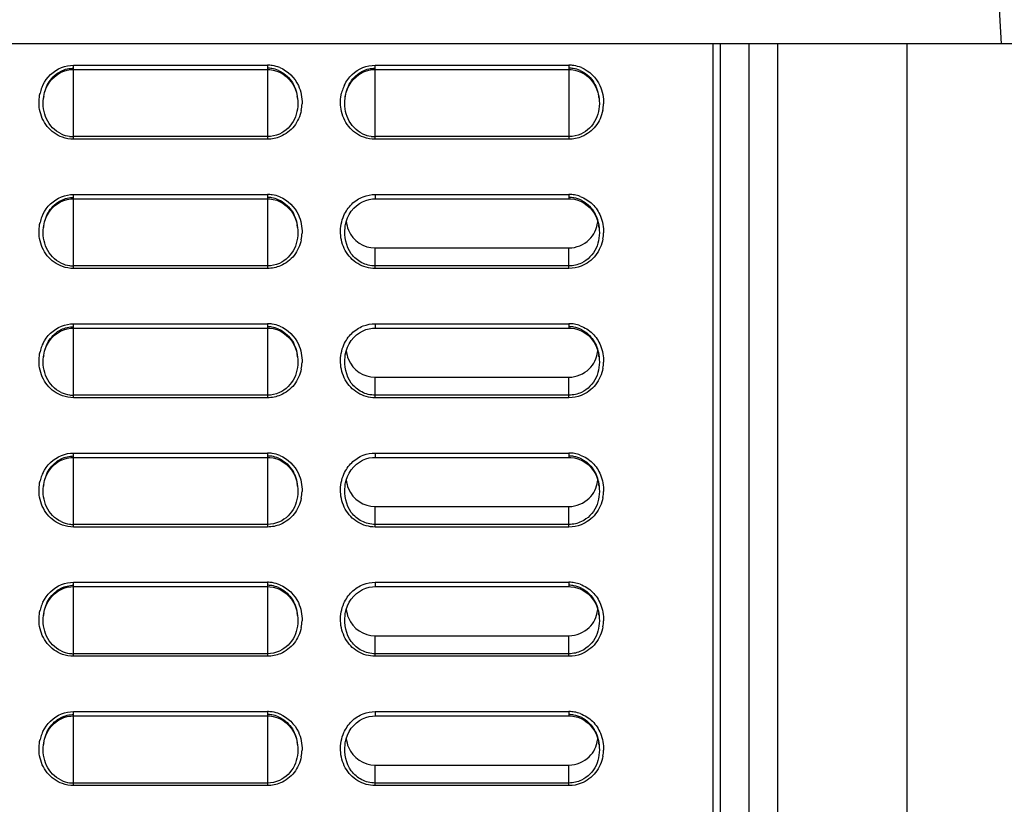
# Model space of a CAD drawing. Header units: millimetres. Extents: x 0 to 1200, y 0 to 1150.
# Tile 73 of 80: x 676 to 745, y 661 to 716. Entities that reach past the tile are written whole.
import ezdxf

# ---------------------------------------------------------------- set-up
doc = ezdxf.new("R2010")
doc.units = ezdxf.units.MM
doc.header["$LTSCALE"] = 74.962963
doc.layers.get('0').update_dxf_attribs({"linetype": 'CONTINUOUS'})

msp = doc.modelspace()

# ---------------------------------------------------------------- linework, layer by layer
at = {"color": 9, "linetype": 'CONTINUOUS'}
for p, q in [((744.086, 722.199), (744.502, 714.26)), ((679.911, 707.61), (679.911, 712.762)), ((679.911, 712.762), (693.411, 712.762)), ((693.411, 712.762), (693.411, 707.61)), ((700.911, 707.61), (700.911, 712.762)), ((700.911, 712.762), (714.411, 712.762)), ((714.411, 712.762), (714.411, 707.61)), ((693.411, 707.79), (679.911, 707.79)), ((714.411, 707.79), (700.911, 707.79)), ((693.411, 707.61), (679.911, 707.61)), ((714.411, 707.61), (700.911, 707.61)), ((679.911, 698.61), (679.911, 703.762)), ((679.911, 703.762), (693.411, 703.762)), ((693.411, 703.762), (693.411, 698.61)), ((700.911, 703.762), (700.911, 703.462)), ((700.911, 703.762), (714.411, 703.762)), ((714.411, 703.762), (714.411, 703.462)), ((698.815, 701.453), (698.816, 701.461)), ((700.911, 698.61), (700.911, 700.039)), ((714.411, 698.61), (714.411, 700.039)), ((693.411, 698.79), (679.911, 698.79)), ((693.411, 698.61), (679.911, 698.61)), ((714.411, 698.79), (700.911, 698.79)), ((714.411, 698.61), (700.911, 698.61)), ((679.911, 689.61), (679.911, 694.762)), ((679.911, 694.762), (693.411, 694.762)), ((693.411, 694.762), (693.411, 689.61)), ((700.911, 694.762), (700.911, 694.462)), ((700.911, 694.762), (714.411, 694.762)), ((714.411, 694.762), (714.411, 694.462)), ((698.815, 692.453), (698.816, 692.461)), ((700.911, 689.61), (700.911, 691.039)), ((714.411, 689.61), (714.411, 691.039)), ((693.411, 689.79), (679.911, 689.79)), ((693.411, 689.61), (679.911, 689.61)), ((714.411, 689.79), (700.911, 689.79)), ((714.411, 689.61), (700.911, 689.61)), ((679.911, 680.61), (679.911, 685.762)), ((679.911, 685.762), (693.411, 685.762)), ((693.411, 685.762), (693.411, 680.61)), ((700.911, 685.762), (700.911, 685.462)), ((700.911, 685.762), (714.411, 685.762)), ((714.411, 685.762), (714.411, 685.462)), ((698.815, 683.453), (698.816, 683.461)), ((700.911, 680.61), (700.911, 682.039)), ((714.411, 680.61), (714.411, 682.039)), ((693.411, 680.79), (679.911, 680.79)), ((693.411, 680.61), (679.911, 680.61)), ((714.411, 680.79), (700.911, 680.79)), ((714.411, 680.61), (700.911, 680.61)), ((679.911, 671.61), (679.911, 676.762)), ((679.911, 676.762), (693.411, 676.762)), ((693.411, 676.762), (693.411, 671.61)), ((700.911, 676.762), (700.911, 676.462)), ((700.911, 676.762), (714.411, 676.762)), ((714.411, 676.762), (714.411, 676.462)), ((698.815, 674.453), (698.816, 674.461)), ((700.911, 671.61), (700.911, 673.039)), ((714.411, 671.61), (714.411, 673.039)), ((693.411, 671.79), (679.911, 671.79)), ((693.411, 671.61), (679.911, 671.61)), ((714.411, 671.79), (700.911, 671.79)), ((714.411, 671.61), (700.911, 671.61)), ((679.911, 662.61), (679.911, 667.762)), ((679.911, 667.762), (693.411, 667.762)), ((693.411, 667.762), (693.411, 662.61)), ((700.911, 667.762), (700.911, 667.462)), ((700.911, 667.762), (714.411, 667.762)), ((714.411, 667.762), (714.411, 667.462)), ((698.815, 665.453), (698.816, 665.461)), ((700.911, 662.61), (700.911, 664.039)), ((714.411, 662.61), (714.411, 664.039)), ((693.411, 662.79), (679.911, 662.79)), ((693.411, 662.61), (679.911, 662.61)), ((714.411, 662.79), (700.911, 662.79)), ((714.411, 662.61), (700.911, 662.61))]:
    msp.add_line(p, q, dxfattribs=at)
at = {"color": 7, "linetype": 'CONTINUOUS'}
for p, q in [((746.999, 714.26), (600.423, 714.26)), ((724.461, 469.96), (724.461, 714.26)), ((724.961, 421.208), (724.961, 714.26)), ((726.943, 431.76), (726.96, 714.26)), ((728.978, 431.76), (728.962, 714.26)), ((737.961, 420.76), (737.961, 714.26)), ((678.4, 711.78), (678.584, 711.961)), ((678.584, 711.961), (678.787, 712.117)), ((678.787, 712.117), (679.005, 712.245)), ((679.005, 712.245), (679.234, 712.344)), ((679.234, 712.344), (679.471, 712.413)), ((679.471, 712.413), (679.711, 712.452)), ((679.711, 712.452), (679.911, 712.462)), ((679.911, 712.462), (693.411, 712.462)), ((693.411, 712.462), (693.572, 712.456)), ((693.572, 712.456), (693.815, 712.421)), ((693.815, 712.421), (694.056, 712.355)), ((694.056, 712.355), (694.289, 712.258)), ((694.289, 712.258), (694.511, 712.132)), ((694.511, 712.132), (694.719, 711.977)), ((694.719, 711.977), (694.908, 711.795)), ((699.399, 711.779), (699.584, 711.96)), ((699.584, 711.96), (699.787, 712.116)), ((699.787, 712.116), (700.004, 712.244)), ((700.004, 712.244), (700.234, 712.344)), ((700.234, 712.344), (700.47, 712.413)), ((700.47, 712.413), (700.71, 712.452)), ((700.71, 712.452), (700.911, 712.462)), ((700.911, 712.462), (714.411, 712.462)), ((714.411, 712.462), (714.572, 712.456)), ((714.572, 712.456), (714.815, 712.421)), ((714.815, 712.421), (715.056, 712.355)), ((715.056, 712.355), (715.289, 712.258)), ((715.289, 712.258), (715.511, 712.132)), ((715.511, 712.132), (715.719, 711.977)), ((715.719, 711.977), (715.908, 711.795)), ((677.981, 711.108), (678.096, 711.35)), ((678.096, 711.35), (678.236, 711.575)), ((678.236, 711.575), (678.4, 711.78)), ((694.908, 711.795), (695.075, 711.589)), ((695.075, 711.589), (695.219, 711.363)), ((695.219, 711.363), (695.337, 711.117)), ((698.981, 711.107), (699.095, 711.35)), ((699.095, 711.35), (699.236, 711.575)), ((699.236, 711.575), (699.399, 711.779)), ((715.908, 711.795), (716.075, 711.589)), ((716.075, 711.589), (716.219, 711.363)), ((716.219, 711.363), (716.337, 711.117)), ((677.815, 710.453), (677.833, 710.582)), ((677.815, 710.453), (677.816, 710.461)), ((677.833, 710.582), (677.893, 710.85)), ((677.893, 710.85), (677.981, 711.108)), ((695.337, 711.117), (695.427, 710.857)), ((695.427, 710.857), (695.488, 710.585)), ((695.488, 710.585), (695.506, 710.453)), ((695.505, 710.46), (695.506, 710.453)), ((698.815, 710.453), (698.833, 710.582)), ((698.815, 710.453), (698.816, 710.461)), ((698.833, 710.582), (698.893, 710.85)), ((698.893, 710.85), (698.981, 711.107)), ((716.337, 711.117), (716.427, 710.857)), ((716.427, 710.857), (716.488, 710.585)), ((716.488, 710.585), (716.506, 710.453)), ((716.505, 710.46), (716.506, 710.453)), ((678.4, 702.78), (678.584, 702.961)), ((678.584, 702.961), (678.787, 703.117)), ((678.787, 703.117), (679.005, 703.245)), ((679.005, 703.245), (679.234, 703.344)), ((679.234, 703.344), (679.471, 703.413)), ((679.471, 703.413), (679.711, 703.452)), ((679.711, 703.452), (679.911, 703.462)), ((679.911, 703.462), (693.411, 703.462)), ((693.411, 703.462), (693.572, 703.456)), ((693.572, 703.456), (693.815, 703.421)), ((693.815, 703.421), (694.056, 703.355)), ((694.056, 703.355), (694.289, 703.258)), ((694.289, 703.258), (694.511, 703.132)), ((694.511, 703.132), (694.719, 702.977)), ((694.719, 702.977), (694.908, 702.795)), ((699.419, 702.801), (699.607, 702.98)), ((699.607, 702.98), (699.812, 703.133)), ((699.812, 703.133), (700.03, 703.257)), ((700.03, 703.257), (700.258, 703.352)), ((700.258, 703.352), (700.492, 703.418)), ((700.492, 703.418), (700.728, 703.454)), ((700.728, 703.454), (700.911, 703.462)), ((700.911, 703.462), (714.411, 703.462)), ((714.411, 703.462), (714.549, 703.457)), ((714.549, 703.457), (714.787, 703.426)), ((714.787, 703.426), (715.024, 703.365)), ((715.024, 703.365), (715.256, 703.274)), ((715.256, 703.274), (715.479, 703.153)), ((715.479, 703.153), (715.689, 703.002)), ((715.689, 703.002), (715.882, 702.823)), ((677.981, 702.108), (678.096, 702.35)), ((678.096, 702.35), (678.236, 702.575)), ((678.236, 702.575), (678.4, 702.78)), ((694.908, 702.795), (695.075, 702.589)), ((695.075, 702.589), (695.219, 702.363)), ((695.219, 702.363), (695.337, 702.117)), ((698.988, 702.126), (699.107, 702.371)), ((699.107, 702.371), (699.252, 702.597)), ((699.252, 702.597), (699.419, 702.801)), ((715.882, 702.823), (716.054, 702.618)), ((716.054, 702.618), (716.204, 702.39)), ((716.204, 702.39), (716.327, 702.141)), ((677.815, 701.453), (677.833, 701.582)), ((677.833, 701.582), (677.893, 701.85)), ((677.893, 701.85), (677.981, 702.108)), ((695.337, 702.117), (695.427, 701.857)), ((695.427, 701.857), (695.488, 701.585)), ((695.488, 701.585), (695.506, 701.453)), ((698.815, 701.453), (698.834, 701.59)), ((698.834, 701.59), (698.897, 701.864)), ((698.897, 701.864), (698.988, 702.126)), ((716.327, 702.141), (716.422, 701.874)), ((716.422, 701.874), (716.486, 701.595)), ((716.486, 701.595), (716.506, 701.453)), ((677.815, 701.453), (677.816, 701.461)), ((695.505, 701.46), (695.506, 701.453)), ((716.505, 701.46), (716.506, 701.453)), ((700.911, 700.039), (714.411, 700.039)), ((678.584, 693.961), (678.787, 694.117)), ((678.787, 694.117), (679.005, 694.245)), ((679.005, 694.245), (679.234, 694.344)), ((679.234, 694.344), (679.471, 694.413)), ((679.471, 694.413), (679.711, 694.452)), ((679.711, 694.452), (679.911, 694.462)), ((679.911, 694.462), (693.411, 694.462)), ((693.411, 694.462), (693.572, 694.456)), ((693.572, 694.456), (693.815, 694.421)), ((693.815, 694.421), (694.056, 694.355)), ((694.056, 694.355), (694.289, 694.258)), ((694.289, 694.258), (694.511, 694.132)), ((694.511, 694.132), (694.719, 693.977)), ((699.607, 693.98), (699.812, 694.133)), ((699.812, 694.133), (700.03, 694.257)), ((700.03, 694.257), (700.258, 694.352)), ((700.258, 694.352), (700.492, 694.418)), ((700.492, 694.418), (700.728, 694.454)), ((700.728, 694.454), (700.911, 694.462)), ((700.911, 694.462), (714.411, 694.462)), ((714.411, 694.462), (714.549, 694.457)), ((714.549, 694.457), (714.787, 694.426)), ((714.787, 694.426), (715.024, 694.365)), ((715.024, 694.365), (715.256, 694.274)), ((715.256, 694.274), (715.479, 694.153)), ((715.479, 694.153), (715.689, 694.002)), ((715.689, 694.002), (715.882, 693.823)), ((677.981, 693.108), (678.096, 693.35)), ((678.096, 693.35), (678.236, 693.575)), ((678.236, 693.575), (678.4, 693.78)), ((678.4, 693.78), (678.584, 693.961)), ((694.719, 693.977), (694.908, 693.795)), ((694.908, 693.795), (695.075, 693.589)), ((695.075, 693.589), (695.219, 693.363)), ((695.219, 693.363), (695.337, 693.117)), ((698.988, 693.126), (699.107, 693.371)), ((699.107, 693.371), (699.252, 693.597)), ((699.252, 693.597), (699.419, 693.801)), ((699.419, 693.801), (699.607, 693.98)), ((715.882, 693.823), (716.054, 693.618)), ((716.054, 693.618), (716.204, 693.39)), ((716.204, 693.39), (716.327, 693.141)), ((677.833, 692.582), (677.893, 692.85)), ((677.893, 692.85), (677.981, 693.108)), ((695.337, 693.117), (695.427, 692.857)), ((695.427, 692.857), (695.488, 692.585)), ((698.834, 692.59), (698.897, 692.864)), ((698.897, 692.864), (698.988, 693.126)), ((716.327, 693.141), (716.422, 692.874)), ((716.422, 692.874), (716.486, 692.595)), ((677.815, 692.453), (677.833, 692.582)), ((677.815, 692.453), (677.816, 692.461)), ((695.488, 692.585), (695.506, 692.453)), ((695.505, 692.46), (695.506, 692.453)), ((698.815, 692.453), (698.834, 692.59)), ((716.486, 692.595), (716.506, 692.453)), ((716.505, 692.46), (716.506, 692.453)), ((700.911, 691.039), (714.411, 691.039)), ((678.584, 684.961), (678.787, 685.117)), ((678.787, 685.117), (679.005, 685.245)), ((679.005, 685.245), (679.234, 685.344)), ((679.234, 685.344), (679.471, 685.413)), ((679.471, 685.413), (679.711, 685.452)), ((679.711, 685.452), (679.911, 685.462)), ((679.911, 685.462), (693.411, 685.462)), ((693.411, 685.462), (693.572, 685.456)), ((693.572, 685.456), (693.815, 685.421)), ((693.815, 685.421), (694.056, 685.355)), ((694.056, 685.355), (694.289, 685.258)), ((694.289, 685.258), (694.511, 685.132)), ((694.511, 685.132), (694.719, 684.977)), ((699.607, 684.98), (699.812, 685.133)), ((699.812, 685.133), (700.03, 685.257)), ((700.03, 685.257), (700.258, 685.352)), ((700.258, 685.352), (700.492, 685.418)), ((700.492, 685.418), (700.728, 685.454)), ((700.728, 685.454), (700.911, 685.462)), ((700.911, 685.462), (714.411, 685.462)), ((714.411, 685.462), (714.549, 685.457)), ((714.549, 685.457), (714.787, 685.426)), ((714.787, 685.426), (715.024, 685.365)), ((715.024, 685.365), (715.256, 685.274)), ((715.256, 685.274), (715.479, 685.153)), ((715.479, 685.153), (715.689, 685.002)), ((678.096, 684.35), (678.236, 684.575)), ((678.236, 684.575), (678.4, 684.78)), ((678.4, 684.78), (678.584, 684.961)), ((694.719, 684.977), (694.908, 684.795)), ((694.908, 684.795), (695.075, 684.589)), ((695.075, 684.589), (695.219, 684.363)), ((699.107, 684.371), (699.252, 684.597)), ((699.252, 684.597), (699.419, 684.801)), ((699.419, 684.801), (699.607, 684.98)), ((715.689, 685.002), (715.882, 684.823)), ((715.882, 684.823), (716.054, 684.618)), ((716.054, 684.618), (716.204, 684.39)), ((716.204, 684.39), (716.327, 684.141)), ((677.833, 683.582), (677.893, 683.85)), ((677.893, 683.85), (677.981, 684.108)), ((677.981, 684.108), (678.096, 684.35)), ((695.219, 684.363), (695.337, 684.117)), ((695.337, 684.117), (695.427, 683.857)), ((695.427, 683.857), (695.488, 683.585)), ((698.834, 683.59), (698.897, 683.864)), ((698.897, 683.864), (698.988, 684.126)), ((698.988, 684.126), (699.107, 684.371)), ((716.327, 684.141), (716.422, 683.874)), ((716.422, 683.874), (716.486, 683.595)), ((677.815, 683.453), (677.833, 683.582)), ((677.815, 683.453), (677.816, 683.461)), ((695.488, 683.585), (695.506, 683.453)), ((695.505, 683.46), (695.506, 683.453)), ((698.815, 683.453), (698.834, 683.59)), ((716.486, 683.595), (716.506, 683.453)), ((716.505, 683.46), (716.506, 683.453)), ((700.911, 682.039), (714.411, 682.039)), ((678.787, 676.117), (679.005, 676.245)), ((679.005, 676.245), (679.234, 676.344)), ((679.234, 676.344), (679.471, 676.413)), ((679.471, 676.413), (679.711, 676.452)), ((679.711, 676.452), (679.911, 676.462)), ((679.911, 676.462), (693.411, 676.462)), ((693.411, 676.462), (693.572, 676.456)), ((693.572, 676.456), (693.815, 676.421)), ((693.815, 676.421), (694.056, 676.355)), ((694.056, 676.355), (694.289, 676.258)), ((694.289, 676.258), (694.511, 676.132)), ((699.812, 676.133), (700.03, 676.257)), ((700.03, 676.257), (700.258, 676.352)), ((700.258, 676.352), (700.492, 676.418)), ((700.492, 676.418), (700.728, 676.454)), ((700.728, 676.454), (700.911, 676.462)), ((700.911, 676.462), (714.411, 676.462)), ((714.411, 676.462), (714.549, 676.457)), ((714.549, 676.457), (714.787, 676.426)), ((714.787, 676.426), (715.024, 676.365)), ((715.024, 676.365), (715.256, 676.274)), ((715.256, 676.274), (715.479, 676.153)), ((678.096, 675.35), (678.236, 675.575)), ((678.236, 675.575), (678.4, 675.78)), ((678.4, 675.78), (678.584, 675.961)), ((678.584, 675.961), (678.787, 676.117)), ((694.511, 676.132), (694.719, 675.977)), ((694.719, 675.977), (694.908, 675.795)), ((694.908, 675.795), (695.075, 675.589)), ((695.075, 675.589), (695.219, 675.363)), ((699.107, 675.371), (699.252, 675.597)), ((699.252, 675.597), (699.419, 675.801)), ((699.419, 675.801), (699.607, 675.98)), ((699.607, 675.98), (699.812, 676.133)), ((715.479, 676.153), (715.689, 676.002)), ((715.689, 676.002), (715.882, 675.823)), ((715.882, 675.823), (716.054, 675.618)), ((716.054, 675.618), (716.204, 675.39)), ((677.833, 674.582), (677.893, 674.85)), ((677.893, 674.85), (677.981, 675.108)), ((677.981, 675.108), (678.096, 675.35)), ((695.219, 675.363), (695.337, 675.117)), ((695.337, 675.117), (695.427, 674.857)), ((695.427, 674.857), (695.488, 674.585)), ((698.834, 674.59), (698.897, 674.864)), ((698.897, 674.864), (698.988, 675.126)), ((698.988, 675.126), (699.107, 675.371)), ((716.204, 675.39), (716.327, 675.141)), ((716.327, 675.141), (716.422, 674.874)), ((716.422, 674.874), (716.486, 674.595)), ((677.815, 674.453), (677.833, 674.582)), ((677.815, 674.453), (677.816, 674.461)), ((695.488, 674.585), (695.506, 674.453)), ((695.505, 674.46), (695.506, 674.453)), ((698.815, 674.453), (698.834, 674.59)), ((716.486, 674.595), (716.506, 674.453)), ((716.505, 674.46), (716.506, 674.453)), ((700.911, 673.039), (714.411, 673.039)), ((679.005, 667.245), (679.234, 667.344)), ((679.234, 667.344), (679.471, 667.413)), ((679.471, 667.413), (679.711, 667.452)), ((679.711, 667.452), (679.911, 667.462)), ((679.911, 667.462), (693.411, 667.462)), ((693.411, 667.462), (693.572, 667.456)), ((693.572, 667.456), (693.815, 667.421)), ((693.815, 667.421), (694.056, 667.355)), ((694.056, 667.355), (694.289, 667.258)), ((694.289, 667.258), (694.511, 667.132)), ((699.812, 667.133), (700.03, 667.257)), ((700.03, 667.257), (700.258, 667.352)), ((700.258, 667.352), (700.492, 667.418)), ((700.492, 667.418), (700.728, 667.454)), ((700.728, 667.454), (700.911, 667.462)), ((700.911, 667.462), (714.411, 667.462)), ((714.411, 667.462), (714.549, 667.457)), ((714.549, 667.457), (714.787, 667.426)), ((714.787, 667.426), (715.024, 667.365)), ((715.024, 667.365), (715.256, 667.274)), ((715.256, 667.274), (715.479, 667.153)), ((678.096, 666.35), (678.236, 666.575)), ((678.236, 666.575), (678.4, 666.78)), ((678.4, 666.78), (678.584, 666.961)), ((678.584, 666.961), (678.787, 667.117)), ((678.787, 667.117), (679.005, 667.245)), ((694.511, 667.132), (694.719, 666.977)), ((694.719, 666.977), (694.908, 666.795)), ((694.908, 666.795), (695.075, 666.589)), ((695.075, 666.589), (695.219, 666.363)), ((699.107, 666.371), (699.252, 666.597)), ((699.252, 666.597), (699.419, 666.801)), ((699.419, 666.801), (699.607, 666.98)), ((699.607, 666.98), (699.812, 667.133)), ((715.479, 667.153), (715.689, 667.002)), ((715.689, 667.002), (715.882, 666.823)), ((715.882, 666.823), (716.054, 666.618)), ((716.054, 666.618), (716.204, 666.39)), ((677.893, 665.85), (677.981, 666.108)), ((677.981, 666.108), (678.096, 666.35)), ((695.219, 666.363), (695.337, 666.117)), ((695.337, 666.117), (695.427, 665.857)), ((698.897, 665.864), (698.988, 666.126)), ((698.988, 666.126), (699.107, 666.371)), ((716.204, 666.39), (716.327, 666.141)), ((716.327, 666.141), (716.422, 665.874)), ((716.422, 665.874), (716.486, 665.595)), ((677.815, 665.453), (677.833, 665.582)), ((677.815, 665.453), (677.816, 665.461)), ((677.833, 665.582), (677.893, 665.85)), ((695.427, 665.857), (695.488, 665.585)), ((695.488, 665.585), (695.506, 665.453)), ((695.505, 665.46), (695.506, 665.453)), ((698.815, 665.453), (698.834, 665.59)), ((698.834, 665.59), (698.897, 665.864)), ((716.486, 665.595), (716.506, 665.453)), ((716.505, 665.46), (716.506, 665.453)), ((700.911, 664.039), (714.411, 664.039))]:
    msp.add_line(p, q, dxfattribs=at)
at = {"color": 9, "linetype": 'CONTINUOUS'}
for centre, radius, start, end in [((693.41, 710.471), 2.291, 81.63859, 89.98418), ((693.406, 710.453), 2.309, 67.98547, 81.60156), ((714.41, 710.471), 2.291, 81.62441, 89.98372), ((714.406, 710.453), 2.31, 67.94585, 81.58711), ((680.257, 710.185), 2.756, 158.42257, 166.73388), ((680.19, 710.21), 2.685, 154.37096, 158.39793), ((701.255, 710.186), 2.754, 158.26154, 166.5495), ((701.188, 710.211), 2.683, 154.21877, 158.23681), ((693.031, 710.168), 2.791, 348.50596, 358.06773), ((714.032, 710.168), 2.79, 348.40322, 357.95196), ((693.41, 701.471), 2.291, 81.63859, 89.98418), ((693.406, 701.453), 2.309, 67.98547, 81.60156), ((714.41, 701.475), 2.288, 80.30606, 89.98548), ((714.407, 701.458), 2.305, 69.99002, 80.30061), ((680.19, 701.21), 2.685, 154.37096, 158.39793), ((680.257, 701.185), 2.756, 158.42257, 166.73388), ((693.031, 701.168), 2.791, 348.50596, 358.06773), ((714.029, 701.168), 2.794, 349.71217, 358.2329), ((693.41, 692.471), 2.291, 81.63859, 89.98418), ((693.406, 692.453), 2.309, 67.98547, 81.60156), ((714.41, 692.475), 2.288, 80.30606, 89.98548), ((714.407, 692.458), 2.305, 69.99002, 80.30061), ((680.19, 692.21), 2.685, 154.37096, 158.39793), ((680.257, 692.185), 2.756, 158.42257, 166.73388), ((693.031, 692.168), 2.791, 348.50596, 358.06773), ((714.029, 692.168), 2.794, 349.71217, 358.2329), ((693.41, 683.471), 2.291, 81.63859, 89.98418), ((714.41, 683.475), 2.288, 80.30606, 89.98548), ((693.406, 683.453), 2.309, 67.98547, 81.60156), ((714.407, 683.458), 2.305, 69.99002, 80.30061), ((680.257, 683.185), 2.756, 158.42257, 166.73388), ((680.19, 683.21), 2.685, 154.37096, 158.39793), ((693.031, 683.168), 2.791, 348.50596, 358.06773), ((714.029, 683.168), 2.794, 349.71217, 358.2329), ((693.41, 674.471), 2.291, 81.63859, 89.98418), ((693.406, 674.453), 2.309, 67.98547, 81.60156), ((714.41, 674.475), 2.288, 80.30606, 89.98548), ((714.407, 674.458), 2.305, 69.99002, 80.30061), ((680.257, 674.185), 2.756, 158.42257, 166.73388), ((680.19, 674.21), 2.685, 154.37096, 158.39793), ((693.031, 674.168), 2.791, 348.50596, 358.06773), ((714.029, 674.168), 2.794, 349.71217, 358.2329), ((693.41, 665.471), 2.291, 81.63859, 89.98418), ((693.406, 665.453), 2.309, 67.98547, 81.60156), ((714.41, 665.475), 2.288, 80.30606, 89.98548), ((714.407, 665.458), 2.305, 69.99002, 80.30061), ((680.257, 665.185), 2.756, 158.42257, 166.73388), ((680.19, 665.21), 2.685, 154.37096, 158.39793), ((693.031, 665.168), 2.791, 348.50596, 358.06773), ((714.029, 665.168), 2.794, 349.71217, 358.2329)]:
    msp.add_arc(centre, radius, start, end, dxfattribs=at)
at = {"color": 7, "linetype": 'CONTINUOUS'}
for centre, radius, start, end in [((693.41, 710.588), 1.968, 81.17898, 89.98251), ((693.407, 710.576), 1.98, 66.70159, 81.13893), ((714.41, 710.588), 1.968, 81.16401, 89.98199), ((714.407, 710.576), 1.98, 66.65936, 81.12365), ((680.845, 710.108), 3.05, 171.08549, 173.34904), ((692.546, 710.117), 2.98, 8.49893, 9.61138), ((692.541, 710.116), 2.985, 6.62604, 8.49865), ((713.544, 710.117), 2.981, 8.41528, 9.64353), ((713.539, 710.116), 2.986, 6.6278, 8.41509), ((679.914, 709.847), 2.057, 244.84258, 262.13676), ((679.911, 709.836), 2.046, 262.18752, 269.99197), ((700.914, 709.847), 2.057, 244.7462, 262.10641), ((700.911, 709.836), 2.046, 262.15779, 269.99166), ((693.41, 701.588), 1.968, 81.17898, 89.98251), ((693.407, 701.576), 1.98, 66.70159, 81.13893), ((714.41, 701.591), 1.964, 79.78334, 89.98204), ((714.404, 701.567), 1.989, 63.0521, 79.72775), ((680.845, 701.108), 3.05, 171.08549, 173.34904), ((692.546, 701.117), 2.98, 8.49893, 9.61138), ((692.541, 701.116), 2.985, 6.62604, 8.49865), ((714.406, 702.053), 2.018, 352.49228, 355.63722), ((713.491, 701.112), 3.035, 7.82847, 9.5873), ((700.911, 702.052), 2.013, 202.61956, 269.99428), ((713.437, 701.105), 3.089, 6.61642, 7.83067), ((679.914, 700.847), 2.057, 244.84258, 262.13676), ((679.911, 700.836), 2.046, 262.18752, 269.99197), ((693.41, 692.588), 1.968, 81.17898, 89.98251), ((693.407, 692.576), 1.98, 66.70159, 81.13893), ((714.41, 692.591), 1.964, 79.78334, 89.98204), ((714.404, 692.567), 1.989, 63.0521, 79.72775), ((714.406, 693.053), 2.018, 352.49228, 355.63722), ((680.845, 692.108), 3.05, 171.08549, 173.34904), ((692.546, 692.117), 2.98, 8.49893, 9.61138), ((692.541, 692.116), 2.985, 6.62604, 8.49865), ((700.911, 693.052), 2.013, 202.61956, 269.99428), ((713.491, 692.112), 3.035, 7.82847, 9.5873), ((713.437, 692.105), 3.089, 6.61642, 7.83067), ((679.914, 691.847), 2.057, 244.84258, 262.13676), ((679.911, 691.836), 2.046, 262.18752, 269.99197), ((693.41, 683.588), 1.968, 81.17898, 89.98251), ((693.407, 683.576), 1.98, 66.70159, 81.13893), ((714.41, 683.591), 1.964, 79.78334, 89.98204), ((714.404, 683.567), 1.989, 63.0521, 79.72775), ((714.406, 684.053), 2.018, 352.49228, 355.63722), ((680.845, 683.108), 3.05, 171.08549, 173.34904), ((692.546, 683.117), 2.98, 8.49893, 9.61138), ((692.541, 683.116), 2.985, 6.62604, 8.49865), ((700.911, 684.052), 2.013, 202.61956, 269.99428), ((713.491, 683.112), 3.035, 7.82847, 9.5873), ((713.437, 683.105), 3.089, 6.61642, 7.83067), ((679.914, 682.847), 2.057, 244.84258, 262.13676), ((679.911, 682.836), 2.046, 262.18752, 269.99197), ((693.41, 674.588), 1.968, 81.17898, 89.98251), ((693.407, 674.576), 1.98, 66.70159, 81.13893), ((714.41, 674.591), 1.964, 79.78334, 89.98204), ((714.404, 674.567), 1.989, 63.0521, 79.72775), ((714.406, 675.053), 2.018, 352.49228, 355.63722), ((680.845, 674.108), 3.05, 171.08549, 173.34904), ((692.546, 674.117), 2.98, 8.49893, 9.61138), ((692.541, 674.116), 2.985, 6.62604, 8.49865), ((700.911, 675.052), 2.013, 202.61956, 269.99428), ((713.491, 674.112), 3.035, 7.82847, 9.5873), ((713.437, 674.105), 3.089, 6.61642, 7.83067), ((679.914, 673.847), 2.057, 244.84258, 262.13676), ((679.911, 673.836), 2.046, 262.18752, 269.99197), ((693.41, 665.588), 1.968, 81.17898, 89.98251), ((693.407, 665.576), 1.98, 66.70159, 81.13893), ((714.41, 665.591), 1.964, 79.78334, 89.98204), ((714.404, 665.567), 1.989, 63.0521, 79.72775), ((714.406, 666.053), 2.018, 352.49228, 355.63722), ((680.845, 665.108), 3.05, 171.08549, 173.34904), ((692.546, 665.117), 2.98, 8.49893, 9.61138), ((692.541, 665.116), 2.985, 6.62604, 8.49865), ((700.911, 666.052), 2.013, 202.61956, 269.99428), ((713.491, 665.112), 3.035, 7.82847, 9.5873), ((713.437, 665.105), 3.089, 6.61642, 7.83067), ((679.914, 664.847), 2.057, 244.84258, 262.13676), ((679.911, 664.836), 2.046, 262.18752, 269.99197)]:
    msp.add_arc(centre, radius, start, end, dxfattribs=at)
at = {"color": 9, "linetype": 'CONTINUOUS'}
for points in [[(677.77, 711.371), (678.027, 711.907), (678.509, 712.379), (679.061, 712.599)], [(679.061, 712.599), (679.329, 712.706), (679.622, 712.762), (679.911, 712.762)], [(694.272, 712.594), (694.827, 712.37), (695.311, 711.888), (695.564, 711.345)], [(698.773, 711.378), (699.03, 711.911), (699.512, 712.381), (700.063, 712.6)], [(700.063, 712.6), (700.33, 712.706), (700.623, 712.762), (700.911, 712.762)], [(715.273, 712.594), (715.829, 712.368), (716.314, 711.885), (716.566, 711.341)], [(695.564, 711.345), (695.747, 710.954), (695.835, 710.506), (695.821, 710.074)], [(716.566, 711.341), (716.748, 710.948), (716.836, 710.5), (716.821, 710.068)], [(677.541, 709.686), (677.476, 710.057), (677.488, 710.45), (677.575, 710.817)], [(698.539, 709.697), (698.476, 710.068), (698.489, 710.46), (698.577, 710.826)], [(679.911, 707.61), (679.646, 707.61), (679.377, 707.657), (679.127, 707.746)], [(694.315, 707.793), (694.032, 707.673), (693.718, 707.61), (693.411, 707.61)], [(700.911, 707.61), (700.645, 707.61), (700.375, 707.657), (700.124, 707.747)], [(715.314, 707.792), (715.031, 707.673), (714.718, 707.61), (714.411, 707.61)], [(677.77, 702.371), (678.027, 702.907), (678.509, 703.379), (679.061, 703.599)], [(679.061, 703.599), (679.329, 703.706), (679.622, 703.762), (679.911, 703.762)], [(694.272, 703.594), (694.827, 703.37), (695.311, 702.888), (695.564, 702.345)], [(700.083, 703.608), (700.345, 703.709), (700.63, 703.762), (700.911, 703.762)], [(695.564, 702.345), (695.747, 701.954), (695.835, 701.506), (695.821, 701.074)], [(716.607, 702.248), (716.76, 701.883), (716.833, 701.477), (716.821, 701.082)], [(677.541, 700.686), (677.476, 701.057), (677.488, 701.45), (677.575, 701.817)], [(694.315, 698.793), (694.032, 698.673), (693.718, 698.61), (693.411, 698.61)], [(679.911, 698.61), (679.646, 698.61), (679.377, 698.657), (679.127, 698.746)], [(715.254, 698.768), (714.987, 698.665), (714.697, 698.61), (714.411, 698.61)], [(679.061, 694.599), (679.329, 694.706), (679.622, 694.762), (679.911, 694.762)], [(700.083, 694.608), (700.345, 694.709), (700.63, 694.762), (700.911, 694.762)], [(677.77, 693.371), (678.027, 693.907), (678.509, 694.379), (679.061, 694.599)], [(694.272, 694.594), (694.827, 694.37), (695.311, 693.888), (695.564, 693.345)], [(695.564, 693.345), (695.747, 692.954), (695.835, 692.506), (695.821, 692.074)], [(677.541, 691.686), (677.476, 692.057), (677.488, 692.45), (677.575, 692.817)], [(716.607, 693.248), (716.76, 692.883), (716.833, 692.477), (716.821, 692.082)], [(679.911, 689.61), (679.646, 689.61), (679.377, 689.657), (679.127, 689.746)], [(694.315, 689.793), (694.032, 689.673), (693.718, 689.61), (693.411, 689.61)], [(715.254, 689.768), (714.987, 689.665), (714.697, 689.61), (714.411, 689.61)], [(679.061, 685.599), (679.329, 685.706), (679.622, 685.762), (679.911, 685.762)], [(700.083, 685.608), (700.345, 685.709), (700.63, 685.762), (700.911, 685.762)], [(677.77, 684.371), (678.027, 684.907), (678.509, 685.379), (679.061, 685.599)], [(694.272, 685.594), (694.827, 685.37), (695.311, 684.888), (695.564, 684.345)], [(677.541, 682.686), (677.476, 683.057), (677.488, 683.45), (677.575, 683.817)], [(695.564, 684.345), (695.747, 683.954), (695.835, 683.506), (695.821, 683.074)], [(716.607, 684.248), (716.76, 683.883), (716.833, 683.477), (716.821, 683.082)], [(679.911, 680.61), (679.646, 680.61), (679.377, 680.657), (679.127, 680.746)], [(694.315, 680.793), (694.032, 680.673), (693.718, 680.61), (693.411, 680.61)], [(715.254, 680.768), (714.987, 680.665), (714.697, 680.61), (714.411, 680.61)], [(677.77, 675.371), (678.027, 675.907), (678.509, 676.379), (679.061, 676.599)], [(679.061, 676.599), (679.329, 676.706), (679.622, 676.762), (679.911, 676.762)], [(694.272, 676.594), (694.827, 676.37), (695.311, 675.888), (695.564, 675.345)], [(700.083, 676.608), (700.345, 676.709), (700.63, 676.762), (700.911, 676.762)], [(677.541, 673.686), (677.476, 674.057), (677.488, 674.45), (677.575, 674.817)], [(695.564, 675.345), (695.747, 674.954), (695.835, 674.506), (695.821, 674.074)], [(716.607, 675.248), (716.76, 674.883), (716.833, 674.477), (716.821, 674.082)], [(679.911, 671.61), (679.646, 671.61), (679.377, 671.657), (679.127, 671.746)], [(694.315, 671.793), (694.032, 671.673), (693.718, 671.61), (693.411, 671.61)], [(715.254, 671.768), (714.987, 671.665), (714.697, 671.61), (714.411, 671.61)], [(677.77, 666.371), (678.027, 666.907), (678.509, 667.379), (679.061, 667.599)], [(679.061, 667.599), (679.329, 667.706), (679.622, 667.762), (679.911, 667.762)], [(694.272, 667.594), (694.827, 667.37), (695.311, 666.888), (695.564, 666.345)], [(700.083, 667.608), (700.345, 667.709), (700.63, 667.762), (700.911, 667.762)], [(695.564, 666.345), (695.747, 665.954), (695.835, 665.506), (695.821, 665.074)], [(716.607, 666.248), (716.76, 665.883), (716.833, 665.477), (716.821, 665.082)], [(677.541, 664.686), (677.476, 665.057), (677.488, 665.45), (677.575, 665.817)], [(679.911, 662.61), (679.646, 662.61), (679.377, 662.657), (679.127, 662.746)], [(694.315, 662.793), (694.032, 662.673), (693.718, 662.61), (693.411, 662.61)], [(715.254, 662.768), (714.987, 662.665), (714.697, 662.61), (714.411, 662.61)]]:
    msp.add_open_spline(points, degree=3, dxfattribs=at)
at = {"color": 7, "linetype": 'CONTINUOUS'}
for points in [[(679.038, 712.351), (679.306, 712.484), (679.612, 712.556), (679.911, 712.556)], [(700.04, 712.352), (700.307, 712.484), (700.613, 712.556), (700.911, 712.556)], [(694.241, 707.967), (693.983, 707.852), (693.694, 707.79), (693.411, 707.79)], [(715.24, 707.966), (714.982, 707.851), (714.693, 707.79), (714.411, 707.79)], [(679.038, 703.351), (679.306, 703.484), (679.612, 703.556), (679.911, 703.556)], [(698.904, 701.898), (698.92, 701.686), (698.971, 701.474), (699.053, 701.278)], [(715.828, 700.623), (716.136, 700.929), (716.349, 701.359), (716.406, 701.789)], [(714.411, 700.039), (714.922, 700.039), (715.466, 700.263), (715.828, 700.623)], [(694.241, 698.967), (693.983, 698.852), (693.694, 698.79), (693.411, 698.79)], [(715.28, 698.984), (715.011, 698.858), (714.708, 698.79), (714.411, 698.79)], [(679.038, 694.351), (679.306, 694.484), (679.612, 694.556), (679.911, 694.556)], [(698.904, 692.898), (698.92, 692.686), (698.971, 692.474), (699.053, 692.278)], [(715.828, 691.623), (716.136, 691.929), (716.349, 692.359), (716.406, 692.789)], [(714.411, 691.039), (714.922, 691.039), (715.466, 691.263), (715.828, 691.623)], [(694.241, 689.967), (693.983, 689.852), (693.694, 689.79), (693.411, 689.79)], [(715.28, 689.984), (715.011, 689.858), (714.708, 689.79), (714.411, 689.79)], [(679.038, 685.351), (679.306, 685.484), (679.612, 685.556), (679.911, 685.556)], [(698.904, 683.898), (698.92, 683.686), (698.971, 683.474), (699.053, 683.278)], [(715.828, 682.623), (716.136, 682.929), (716.349, 683.359), (716.406, 683.789)], [(714.411, 682.039), (714.922, 682.039), (715.466, 682.263), (715.828, 682.623)], [(694.241, 680.967), (693.983, 680.852), (693.694, 680.79), (693.411, 680.79)], [(715.28, 680.984), (715.011, 680.858), (714.708, 680.79), (714.411, 680.79)], [(679.038, 676.351), (679.306, 676.484), (679.612, 676.556), (679.911, 676.556)], [(698.904, 674.898), (698.92, 674.686), (698.971, 674.474), (699.053, 674.278)], [(715.828, 673.623), (716.136, 673.929), (716.349, 674.359), (716.406, 674.789)], [(714.411, 673.039), (714.922, 673.039), (715.466, 673.263), (715.828, 673.623)], [(694.241, 671.967), (693.983, 671.852), (693.694, 671.79), (693.411, 671.79)], [(715.28, 671.984), (715.011, 671.858), (714.708, 671.79), (714.411, 671.79)], [(679.038, 667.351), (679.306, 667.484), (679.612, 667.556), (679.911, 667.556)], [(698.904, 665.898), (698.92, 665.686), (698.971, 665.474), (699.053, 665.278)], [(715.828, 664.623), (716.136, 664.929), (716.349, 665.359), (716.406, 665.789)], [(714.411, 664.039), (714.922, 664.039), (715.466, 664.263), (715.828, 664.623)], [(694.241, 662.967), (693.983, 662.852), (693.694, 662.79), (693.411, 662.79)], [(715.28, 662.984), (715.011, 662.858), (714.708, 662.79), (714.411, 662.79)]]:
    msp.add_open_spline(points, degree=3, dxfattribs=at)
for points, knots in [([(677.832, 710.58), (677.889, 710.943), (678.135, 711.662), (678.708, 712.189), (679.038, 712.351)], [0, 0, 0, 0, 0.499829, 1, 1, 1, 1]), ([(694.19, 712.395), (694.538, 712.245), (695.153, 711.726), (695.421, 710.988), (695.484, 710.614)], [0, 0, 0, 0, 0.500139, 1, 1, 1, 1]), ([(698.816, 710.461), (698.861, 710.846), (699.093, 711.614), (699.692, 712.181), (700.04, 712.352)], [0, 0, 0, 0, 0.499942, 1, 1, 1, 1]), ([(715.192, 712.394), (715.539, 712.244), (716.153, 711.726), (716.42, 710.989), (716.483, 710.616)], [0, 0, 0, 0, 0.500142, 1, 1, 1, 1]), ([(679.04, 707.985), (678.603, 708.191), (677.868, 708.956), (677.76, 709.973), (677.815, 710.453)], [0, 0, 0, 0, 0.49957, 1, 1, 1, 1]), ([(695.507, 710.453), (695.562, 709.966), (695.449, 708.932), (694.689, 708.165), (694.241, 707.967)], [0, 0, 0, 0, 0.500716, 1, 1, 1, 1]), ([(700.037, 707.986), (699.601, 708.193), (698.868, 708.958), (698.76, 709.973), (698.815, 710.453)], [0, 0, 0, 0, 0.499578, 1, 1, 1, 1]), ([(716.507, 710.453), (716.562, 709.966), (716.449, 708.931), (715.688, 708.165), (715.24, 707.966)], [0, 0, 0, 0, 0.500718, 1, 1, 1, 1]), ([(677.832, 701.58), (677.889, 701.943), (678.135, 702.662), (678.708, 703.189), (679.038, 703.351)], [0, 0, 0, 0, 0.499829, 1, 1, 1, 1]), ([(694.19, 703.395), (694.538, 703.245), (695.153, 702.726), (695.421, 701.988), (695.484, 701.614)], [0, 0, 0, 0, 0.500139, 1, 1, 1, 1]), ([(715.305, 703.341), (715.625, 703.178), (716.178, 702.665), (716.424, 701.97), (716.483, 701.617)], [0, 0, 0, 0, 0.500529, 1, 1, 1, 1]), ([(679.04, 698.985), (678.603, 699.191), (677.868, 699.956), (677.76, 700.973), (677.815, 701.453)], [0, 0, 0, 0, 0.49957, 1, 1, 1, 1]), ([(695.507, 701.453), (695.562, 700.966), (695.449, 699.932), (694.689, 699.165), (694.241, 698.967)], [0, 0, 0, 0, 0.500716, 1, 1, 1, 1]), ([(716.506, 701.453), (716.561, 700.972), (716.453, 699.955), (715.717, 699.189), (715.28, 698.984)], [0, 0, 0, 0, 0.50064, 1, 1, 1, 1]), ([(677.832, 692.58), (677.889, 692.943), (678.135, 693.662), (678.708, 694.189), (679.038, 694.351)], [0, 0, 0, 0, 0.499829, 1, 1, 1, 1]), ([(694.19, 694.395), (694.538, 694.245), (695.153, 693.726), (695.421, 692.988), (695.484, 692.614)], [0, 0, 0, 0, 0.500139, 1, 1, 1, 1]), ([(715.305, 694.341), (715.625, 694.178), (716.178, 693.665), (716.424, 692.97), (716.483, 692.617)], [0, 0, 0, 0, 0.500529, 1, 1, 1, 1]), ([(679.04, 689.985), (678.603, 690.191), (677.868, 690.956), (677.76, 691.973), (677.815, 692.453)], [0, 0, 0, 0, 0.49957, 1, 1, 1, 1]), ([(695.507, 692.453), (695.562, 691.966), (695.449, 690.932), (694.689, 690.165), (694.241, 689.967)], [0, 0, 0, 0, 0.500716, 1, 1, 1, 1]), ([(716.506, 692.453), (716.561, 691.972), (716.453, 690.955), (715.717, 690.189), (715.28, 689.984)], [0, 0, 0, 0, 0.50064, 1, 1, 1, 1]), ([(677.832, 683.58), (677.889, 683.943), (678.135, 684.662), (678.708, 685.189), (679.038, 685.351)], [0, 0, 0, 0, 0.499829, 1, 1, 1, 1]), ([(694.19, 685.395), (694.538, 685.245), (695.153, 684.726), (695.421, 683.988), (695.484, 683.614)], [0, 0, 0, 0, 0.500139, 1, 1, 1, 1]), ([(715.305, 685.341), (715.625, 685.178), (716.178, 684.665), (716.424, 683.97), (716.483, 683.617)], [0, 0, 0, 0, 0.500529, 1, 1, 1, 1]), ([(679.04, 680.985), (678.603, 681.191), (677.868, 681.956), (677.76, 682.973), (677.815, 683.453)], [0, 0, 0, 0, 0.49957, 1, 1, 1, 1]), ([(695.507, 683.453), (695.562, 682.966), (695.449, 681.932), (694.689, 681.165), (694.241, 680.967)], [0, 0, 0, 0, 0.500716, 1, 1, 1, 1]), ([(716.506, 683.453), (716.561, 682.972), (716.453, 681.955), (715.717, 681.189), (715.28, 680.984)], [0, 0, 0, 0, 0.50064, 1, 1, 1, 1]), ([(677.832, 674.58), (677.889, 674.943), (678.135, 675.662), (678.708, 676.189), (679.038, 676.351)], [0, 0, 0, 0, 0.499829, 1, 1, 1, 1]), ([(694.19, 676.395), (694.538, 676.245), (695.153, 675.726), (695.421, 674.988), (695.484, 674.614)], [0, 0, 0, 0, 0.500139, 1, 1, 1, 1]), ([(715.305, 676.341), (715.625, 676.178), (716.178, 675.665), (716.424, 674.97), (716.483, 674.617)], [0, 0, 0, 0, 0.500529, 1, 1, 1, 1]), ([(679.04, 671.985), (678.603, 672.191), (677.868, 672.956), (677.76, 673.973), (677.815, 674.453)], [0, 0, 0, 0, 0.49957, 1, 1, 1, 1]), ([(695.507, 674.453), (695.562, 673.966), (695.449, 672.932), (694.689, 672.165), (694.241, 671.967)], [0, 0, 0, 0, 0.500716, 1, 1, 1, 1]), ([(716.506, 674.453), (716.561, 673.972), (716.453, 672.955), (715.717, 672.189), (715.28, 671.984)], [0, 0, 0, 0, 0.50064, 1, 1, 1, 1]), ([(677.832, 665.58), (677.889, 665.943), (678.135, 666.662), (678.708, 667.189), (679.038, 667.351)], [0, 0, 0, 0, 0.499829, 1, 1, 1, 1]), ([(694.19, 667.395), (694.538, 667.245), (695.153, 666.726), (695.421, 665.988), (695.484, 665.614)], [0, 0, 0, 0, 0.500139, 1, 1, 1, 1]), ([(715.305, 667.341), (715.625, 667.178), (716.178, 666.665), (716.424, 665.97), (716.483, 665.617)], [0, 0, 0, 0, 0.500529, 1, 1, 1, 1]), ([(679.04, 662.985), (678.603, 663.191), (677.868, 663.956), (677.76, 664.973), (677.815, 665.453)], [0, 0, 0, 0, 0.49957, 1, 1, 1, 1]), ([(695.507, 665.453), (695.562, 664.966), (695.449, 663.932), (694.689, 663.165), (694.241, 662.967)], [0, 0, 0, 0, 0.500716, 1, 1, 1, 1]), ([(716.506, 665.453), (716.561, 664.972), (716.453, 663.955), (715.717, 663.189), (715.28, 662.984)], [0, 0, 0, 0, 0.50064, 1, 1, 1, 1])]:
    msp.add_open_spline(points, degree=3, knots=knots, dxfattribs=at)
at = {"color": 9, "linetype": 'CONTINUOUS'}
for points, knots in [([(679.127, 707.746), (678.72, 707.891), (677.975, 708.426), (677.616, 709.259), (677.541, 709.686)], [0, 0, 0, 0, 0.499341, 1, 1, 1, 1]), ([(695.766, 709.612), (695.686, 709.22), (695.348, 708.459), (694.683, 707.948), (694.315, 707.793)], [0, 0, 0, 0, 0.500559, 1, 1, 1, 1]), ([(700.124, 707.747), (699.716, 707.893), (698.97, 708.431), (698.613, 709.269), (698.539, 709.697)], [0, 0, 0, 0, 0.499337, 1, 1, 1, 1]), ([(716.765, 709.607), (716.685, 709.215), (716.346, 708.457), (715.681, 707.947), (715.314, 707.792)], [0, 0, 0, 0, 0.500557, 1, 1, 1, 1]), ([(698.737, 702.301), (698.867, 702.592), (699.234, 703.134), (699.786, 703.493), (700.083, 703.608)], [0, 0, 0, 0, 0.500337, 1, 1, 1, 1]), ([(715.196, 703.623), (715.511, 703.509), (716.097, 703.135), (716.477, 702.558), (716.607, 702.248)], [0, 0, 0, 0, 0.499621, 1, 1, 1, 1]), ([(700.911, 698.61), (700.493, 698.61), (699.639, 698.848), (698.74, 699.805), (698.405, 701.062), (698.567, 701.918), (698.737, 702.301)], [0, 0, 0, 0, 0.249577, 0.499655, 0.749908, 1, 1, 1, 1]), ([(700.911, 698.79), (700.592, 698.79), (699.945, 698.946), (698.951, 699.79), (698.745, 700.833), (698.815, 701.453)], [0, 0, 0, 0, 0.252528, 0.505303, 1, 1, 1, 1]), ([(679.127, 698.746), (678.72, 698.891), (677.975, 699.426), (677.616, 700.259), (677.541, 700.686)], [0, 0, 0, 0, 0.499341, 1, 1, 1, 1]), ([(695.766, 700.612), (695.686, 700.22), (695.348, 699.459), (694.683, 698.948), (694.315, 698.793)], [0, 0, 0, 0, 0.500559, 1, 1, 1, 1]), ([(716.777, 700.669), (716.702, 700.255), (716.355, 699.449), (715.644, 698.92), (715.254, 698.768)], [0, 0, 0, 0, 0.500605, 1, 1, 1, 1]), ([(698.737, 693.301), (698.867, 693.592), (699.234, 694.134), (699.786, 694.493), (700.083, 694.608)], [0, 0, 0, 0, 0.500337, 1, 1, 1, 1]), ([(715.196, 694.623), (715.511, 694.509), (716.097, 694.135), (716.477, 693.558), (716.607, 693.248)], [0, 0, 0, 0, 0.499621, 1, 1, 1, 1]), ([(700.911, 689.61), (700.493, 689.61), (699.639, 689.848), (698.74, 690.805), (698.405, 692.062), (698.567, 692.918), (698.737, 693.301)], [0, 0, 0, 0, 0.249577, 0.499655, 0.749908, 1, 1, 1, 1]), ([(700.911, 689.79), (700.592, 689.79), (699.945, 689.946), (698.951, 690.79), (698.745, 691.833), (698.815, 692.453)], [0, 0, 0, 0, 0.252528, 0.505303, 1, 1, 1, 1]), ([(679.127, 689.746), (678.72, 689.891), (677.975, 690.426), (677.616, 691.259), (677.541, 691.686)], [0, 0, 0, 0, 0.499341, 1, 1, 1, 1]), ([(695.766, 691.612), (695.686, 691.22), (695.348, 690.459), (694.683, 689.948), (694.315, 689.793)], [0, 0, 0, 0, 0.500559, 1, 1, 1, 1]), ([(716.777, 691.669), (716.702, 691.255), (716.355, 690.449), (715.644, 689.92), (715.254, 689.768)], [0, 0, 0, 0, 0.500605, 1, 1, 1, 1]), ([(698.737, 684.301), (698.867, 684.592), (699.234, 685.134), (699.786, 685.493), (700.083, 685.608)], [0, 0, 0, 0, 0.500337, 1, 1, 1, 1]), ([(715.196, 685.623), (715.511, 685.509), (716.097, 685.135), (716.477, 684.558), (716.607, 684.248)], [0, 0, 0, 0, 0.499621, 1, 1, 1, 1]), ([(700.911, 680.61), (700.493, 680.61), (699.639, 680.848), (698.74, 681.805), (698.405, 683.062), (698.567, 683.918), (698.737, 684.301)], [0, 0, 0, 0, 0.249577, 0.499655, 0.749908, 1, 1, 1, 1]), ([(700.911, 680.79), (700.592, 680.79), (699.945, 680.946), (698.951, 681.79), (698.745, 682.833), (698.815, 683.453)], [0, 0, 0, 0, 0.252528, 0.505303, 1, 1, 1, 1]), ([(679.127, 680.746), (678.72, 680.891), (677.975, 681.426), (677.616, 682.259), (677.541, 682.686)], [0, 0, 0, 0, 0.499341, 1, 1, 1, 1]), ([(695.766, 682.612), (695.686, 682.22), (695.348, 681.459), (694.683, 680.948), (694.315, 680.793)], [0, 0, 0, 0, 0.500559, 1, 1, 1, 1]), ([(716.777, 682.669), (716.702, 682.255), (716.355, 681.449), (715.644, 680.92), (715.254, 680.768)], [0, 0, 0, 0, 0.500605, 1, 1, 1, 1]), ([(698.737, 675.301), (698.867, 675.592), (699.234, 676.134), (699.786, 676.493), (700.083, 676.608)], [0, 0, 0, 0, 0.500337, 1, 1, 1, 1]), ([(715.196, 676.623), (715.511, 676.509), (716.097, 676.135), (716.477, 675.558), (716.607, 675.248)], [0, 0, 0, 0, 0.499621, 1, 1, 1, 1]), ([(700.911, 671.61), (700.493, 671.61), (699.639, 671.848), (698.74, 672.805), (698.405, 674.062), (698.567, 674.918), (698.737, 675.301)], [0, 0, 0, 0, 0.249577, 0.499655, 0.749908, 1, 1, 1, 1]), ([(700.911, 671.79), (700.592, 671.79), (699.945, 671.946), (698.951, 672.79), (698.745, 673.833), (698.815, 674.453)], [0, 0, 0, 0, 0.252528, 0.505303, 1, 1, 1, 1]), ([(679.127, 671.746), (678.72, 671.891), (677.975, 672.426), (677.616, 673.259), (677.541, 673.686)], [0, 0, 0, 0, 0.499341, 1, 1, 1, 1]), ([(695.766, 673.612), (695.686, 673.22), (695.348, 672.459), (694.683, 671.948), (694.315, 671.793)], [0, 0, 0, 0, 0.500559, 1, 1, 1, 1]), ([(716.777, 673.669), (716.702, 673.255), (716.355, 672.449), (715.644, 671.92), (715.254, 671.768)], [0, 0, 0, 0, 0.500605, 1, 1, 1, 1]), ([(698.737, 666.301), (698.867, 666.592), (699.234, 667.134), (699.786, 667.493), (700.083, 667.608)], [0, 0, 0, 0, 0.500337, 1, 1, 1, 1]), ([(715.196, 667.623), (715.511, 667.509), (716.097, 667.135), (716.477, 666.558), (716.607, 666.248)], [0, 0, 0, 0, 0.499621, 1, 1, 1, 1]), ([(700.911, 662.61), (700.493, 662.61), (699.639, 662.848), (698.74, 663.805), (698.405, 665.062), (698.567, 665.918), (698.737, 666.301)], [0, 0, 0, 0, 0.249577, 0.499655, 0.749908, 1, 1, 1, 1]), ([(700.911, 662.79), (700.592, 662.79), (699.945, 662.946), (698.951, 663.79), (698.745, 664.833), (698.815, 665.453)], [0, 0, 0, 0, 0.252528, 0.505303, 1, 1, 1, 1]), ([(679.127, 662.746), (678.72, 662.891), (677.975, 663.426), (677.616, 664.259), (677.541, 664.686)], [0, 0, 0, 0, 0.499341, 1, 1, 1, 1]), ([(695.766, 664.612), (695.686, 664.22), (695.348, 663.459), (694.683, 662.948), (694.315, 662.793)], [0, 0, 0, 0, 0.500559, 1, 1, 1, 1]), ([(716.777, 664.669), (716.702, 664.255), (716.355, 663.449), (715.644, 662.92), (715.254, 662.768)], [0, 0, 0, 0, 0.500605, 1, 1, 1, 1])]:
    msp.add_open_spline(points, degree=3, knots=knots, dxfattribs=at)

doc.saveas('drawing.dxf')
